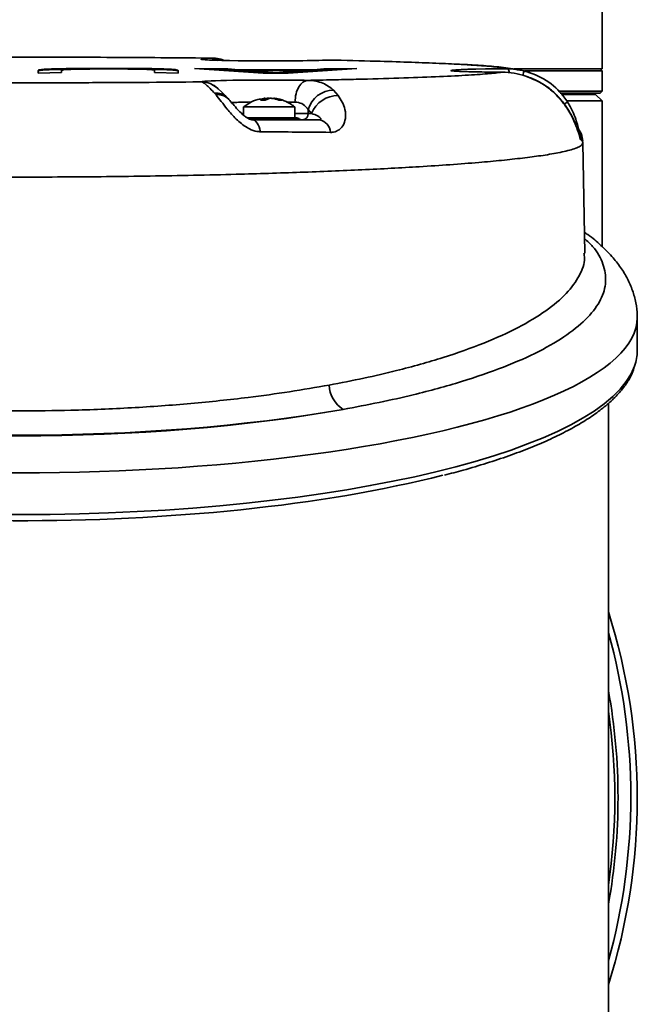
# Model space of a CAD drawing. Header units: millimetres. Extents: x -71 to 231, y 92 to 236.
# Tile 3 of 24: x -64.85 to -60.02, y 113.74 to 121.44. Entities that reach past the tile are written whole.
import ezdxf

# ---------------------------------------------------------------- set-up
doc = ezdxf.new("R2010")
doc.units = ezdxf.units.MM

msp = doc.modelspace()

# ---------------------------------------------------------------- linework, layer by layer
at = {"color": 7, "linetype": 'Continuous', "lineweight": 35}
for p, q in [((-60.298985, 121.051905), (-60.298985, 121.751905)), ((-63.360628, 121.134778), (-63.341136, 121.135663)), ((-62.438104, 121.121043), (-62.445578, 121.120705)), ((-62.445578, 121.120705), (-62.437659, 121.120824)), ((-62.430186, 121.121163), (-62.437659, 121.120824)), ((-64.705009, 121.039676), (-64.705009, 121.01829)), ((-64.657673, 121.04354), (-64.657673, 121.048538)), ((-64.52092, 121.023161), (-64.52092, 121.039648)), ((-64.486224, 121.048883), (-64.486224, 121.053881)), ((-64.39113, 121.049967), (-64.486224, 121.048883)), ((-63.84094, 121.049154), (-63.927807, 121.04993)), ((-63.84094, 121.049154), (-63.84094, 121.054153)), ((-63.794398, 121.039648), (-63.794398, 121.023226)), ((-63.663275, 121.043961), (-63.663275, 121.04896)), ((-63.609909, 121.018326), (-63.609909, 121.039676)), ((-63.221992, 121.051543), (-63.483816, 121.055822)), ((-63.483816, 121.055822), (-62.9463, 121.01829)), ((-63.221992, 121.046545), (-63.390355, 121.049297)), ((-63.138509, 121.045549), (-63.221992, 121.051543)), ((-63.221992, 121.046545), (-63.221992, 121.051543)), ((-63.138509, 121.040551), (-63.221992, 121.046545)), ((-62.550914, 121.045549), (-63.138509, 121.045549)), ((-63.138509, 121.040551), (-63.138509, 121.045549)), ((-63.082062, 121.040551), (-63.138509, 121.040551)), ((-63.082062, 121.03631), (-63.082062, 121.041309)), ((-62.608321, 121.041309), (-63.082062, 121.041309)), ((-62.751334, 121.01829), (-62.213832, 121.055822)), ((-62.608321, 121.03631), (-62.608321, 121.041309)), ((-62.550914, 121.040551), (-62.608321, 121.040551)), ((-62.472059, 121.051543), (-62.550914, 121.045549)), ((-62.472059, 121.046545), (-62.550914, 121.040551)), ((-62.550914, 121.040551), (-62.550914, 121.045549)), ((-62.213832, 121.055822), (-62.472059, 121.051543)), ((-62.472059, 121.046545), (-62.472059, 121.051543)), ((-62.30769, 121.049269), (-62.472059, 121.046545)), ((-60.298985, 121.051905), (-60.986873, 121.051905)), ((-60.298985, 121.036905), (-60.898848, 121.036905)), ((-60.298985, 121.036905), (-60.313985, 121.051905)), ((-60.298985, 120.876905), (-60.298985, 121.036905)), ((-64.705009, 121.01829), (-64.704191, 121.01829)), ((-64.704191, 121.01829), (-64.52092, 121.023161)), ((-63.794398, 121.023226), (-63.609909, 121.018326)), ((-62.9463, 121.01829), (-62.751334, 121.01829)), ((-62.846978, 121.01829), (-62.846978, 121.023088)), ((-62.846978, 121.023088), (-62.842433, 121.023088)), ((-62.842433, 121.01829), (-62.842433, 121.023088)), ((-60.895261, 120.99558), (-60.895208, 120.9961)), ((-62.39722, 120.885838), (-62.360371, 120.844313)), ((-63.314747, 120.849449), (-63.325621, 120.86197)), ((-62.936538, 120.821517), (-62.968225, 120.807708)), ((-62.968225, 120.807708), (-62.93012, 120.807708)), ((-62.936538, 120.807708), (-62.936538, 120.821517)), ((-62.934528, 120.807708), (-62.934528, 120.822114)), ((-62.93012, 120.807708), (-62.898433, 120.821517)), ((-62.920028, 120.812106), (-62.920028, 120.821517)), ((-62.863442, 120.822114), (-62.863442, 120.81915)), ((-62.855942, 120.821517), (-62.855942, 120.817573)), ((-60.635141, 120.876905), (-60.298985, 120.876905)), ((-60.313985, 120.861905), (-60.626854, 120.861905)), ((-60.620476, 120.809808), (-60.619652, 120.811089)), ((-60.616312, 120.851905), (-60.348985, 120.851905)), ((-60.298985, 120.801905), (-60.572837, 120.801905)), ((-60.523985, 120.851905), (-60.523985, 120.861905)), ((-60.298985, 120.801905), (-60.348985, 120.851905)), ((-60.313985, 120.861905), (-60.298985, 120.876905)), ((-60.298985, 119.664201), (-60.298985, 120.801905)), ((-63.098985, 120.755554), (-63.098985, 120.689905)), ((-63.098985, 120.755554), (-62.998985, 120.755554)), ((-62.998985, 120.755554), (-62.698985, 120.755554)), ((-62.698402, 120.791952), (-62.763369, 120.793133)), ((-62.698985, 120.66938), (-62.698985, 120.755554)), ((-62.594062, 120.734406), (-62.594772, 120.703071)), ((-62.567764, 120.703071), (-62.594062, 120.734406)), ((-60.562048, 120.781085), (-60.567839, 120.791158)), ((-60.567218, 120.79158), (-60.567521, 120.790999)), ((-63.118832, 120.703071), (-63.098985, 120.703071)), ((-63.074054, 120.66938), (-62.683278, 120.66938)), ((-62.668278, 120.66438), (-63.063101, 120.66438)), ((-62.698985, 120.703071), (-62.594772, 120.703071)), ((-62.594772, 120.703071), (-62.567764, 120.703071)), ((-60.434041, 119.61274), (-60.449071, 120.473763)), ((-60.023985, 118.848518), (-60.023985, 119.107337)), ((-60.248985, 110.651905), (-60.248985, 118.43833))]:
    msp.add_line(p, q, dxfattribs=at)
at = {"color": 7, "linetype": 'Continuous', "lineweight": 35, "flags": 128}
for points in [[(-63.228781, 120.829313), (-63.229378, 120.829949), (-63.268954, 120.869357), (-63.298398, 120.896292), (-63.319682, 120.913846), (-63.324015, 120.917063), (-63.328119, 120.919947), (-63.328389, 120.920131), (-63.328438, 120.920165), (-63.32845, 120.920173), (-63.328451, 120.920174), (-63.328452, 120.920174), (-63.328452, 120.920174), (-63.319628, 120.912462)], [(-62.966417, 120.560397), (-62.971703, 120.580706), (-62.978111, 120.599139), (-62.985524, 120.615354), (-62.993804, 120.629052), (-63.002798, 120.639977), (-63.012339, 120.647929), (-63.02225, 120.65276), (-63.032348, 120.65438)]]:
    msp.add_lwpolyline(points, dxfattribs=at)
at = {"color": 7, "linetype": 'Continuous', "lineweight": 35}
for centre, radius, start, end in [((-63.363383, 120.997717), 0.137089, 61.8409578, 88.8481603), ((-60.047328, 120.790542), 0.894581, 163.9919594, 166.2638152), ((-62.394295, 120.678386), 0.207473, 90.8078749, 164.3350442), ((-63.310905, 120.745659), 0.117238, 45.5218298, 97.2107875), ((-63.299109, 120.734446), 0.116062, 43.6850791, 97.7436697), ((-62.887699, 120.577863), 0.245789, 97.5580853, 101.3296166), ((-62.910846, 120.574767), 0.248934, 69.3503011, 82.4044909), ((-62.888846, 120.574767), 0.248934, 69.3503016, 82.4044905), ((-62.362365, 120.624357), 0.219966, 89.4805349, 159.0317753), ((-60.497618, 120.630129), 0.175814, 113.3204218, 122.3536172), ((-62.683278, 120.64438), 0.025, 53.1301024, 90), ((-62.638278, 120.70438), 0.05, 233.1301024, 270), ((-62.64154, 120.701062), 0.046811, 274.2656193, 2.4601934), ((-62.531301, 120.545383), 0.111805, 5.4084217, 77.133268), ((-60.624286, 120.47938), 0.175, 2.3361832, 42.4696426), ((-60.636728, 120.479409), 0.175338, 4.8036961, 29.7489807), ((-62.196766, 118.58972), 0.234983, 182.1455065, 237.6404648), ((-64.848985, 115.351905), 4.825, 342.43361, 17.56639), ((-64.848985, 115.364846), 4.775, 344.440152, 15.559848), ((-64.848985, 115.358375), 4.675, 349.7231557, 10.2768443), ((-64.848985, 115.351905), 4.65, 351.5901921, 8.4098079)]:
    msp.add_arc(centre, radius, start, end, dxfattribs=at)
for centre, major_axis, ratio, start_param, end_param in [((-62.898985, 121.127808), (0.532876, 0), 0.02618593, 2.61858782, 3.33465142), ((-62.898985, 121.127808), (0.532876, 0), 0.02618593, 3.33465142, 5.7589928), ((-60.948985, 121.039365), (0.53056, 0), 0.02618593, 1.74142454, 4.46398804), ((-62.898985, 120.950922), (0.528244, 0), 0.02618593, 2.83833644, 3.18009337), ((-62.898985, 120.950922), (0.528244, 0), 0.02618593, 0.96715832, 2.83833644), ((-64.848985, 119.107337), (4.825, 0), 0.25128914, 3.14153928, 6.28325027), ((-64.848985, 118.848518), (4.825, 0), 0.26517252, 6.189822, 6.28318531), ((-64.848985, 118.848518), (4.825, 0), 0.26517252, 3.2373385, 6.189822), ((-64.848985, 119.397115), (4.525, 0), 0.26794919, 4.12001597, 5.30476199), ((-64.848985, 119.426007), (4.614811, 0), 0.26795212, 4.13305669, 5.29172127), ((-64.848985, 118.800222), (4.775, 0), 0.26794919, 3.92651738, 5.47725569)]:
    msp.add_ellipse(centre, major_axis=major_axis, ratio=ratio, start_param=start_param, end_param=end_param, dxfattribs=at)
for points, knots in [([(-63.341136, 121.135663), (-63.460152, 121.136901), (-63.698136, 121.139375), (-64.073328, 121.141885), (-64.457727, 121.143471), (-64.891255, 121.144047), (-65.366755, 121.143211), (-65.877591, 121.140679), (-66.202149, 121.137562), (-66.36434, 121.136004)], [0, 0, 0, 0, 0.1237087, 0.24736634, 0.37345759, 0.49944035, 0.66622293, 0.8332013, 1, 1, 1, 1]), ([(-63.25139, 121.117461), (-63.259708, 121.121119), (-63.285514, 121.132465), (-63.31801, 121.135888), (-63.343032, 121.135778), (-63.347777, 121.1356), (-63.348839, 121.135554), (-63.349014, 121.135546), (-63.34909, 121.135542), (-63.349071, 121.135543), (-63.349075, 121.135543), (-63.349076, 121.135543), (-63.349076, 121.135543)], [0, 0, 0, 0, 0.27269545, 0.84596522, 0.97492358, 0.99011644, 0.99903673, 0.99967526, 0.99993258, 0.99996738, 0.99999443, 1, 1, 1, 1]), ([(-63.279239, 121.11814), (-63.280975, 121.119515), (-63.298725, 121.133571), (-63.321021, 121.134671), (-63.341136, 121.135663)], [0, 0, 0, 0, 0.09783218, 1, 1, 1, 1]), ([(-61.386126, 121.085938), (-61.394776, 121.086475), (-61.452988, 121.090091), (-61.594705, 121.096399), (-61.811537, 121.104708), (-62.085002, 121.113187), (-62.305792, 121.118288), (-62.430182, 121.121162)], [0, 0, 0, 0, 0.03890977, 0.26183083, 0.48617499, 0.71051765, 1, 1, 1, 1]), ([(-64.657673, 121.048538), (-64.672822, 121.047082), (-64.703014, 121.044181), (-64.704345, 121.041174), (-64.705009, 121.039676)], [0, 0, 0, 0, 0.501780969, 1, 1, 1, 1]), ([(-64.657673, 121.04354), (-64.672822, 121.042084), (-64.703014, 121.039183), (-64.704345, 121.036176), (-64.705009, 121.034678)], [0, 0, 0, 0, 0.50178097, 1, 1, 1, 1]), ([(-64.486224, 121.053881), (-64.528294, 121.053065), (-64.602117, 121.051634), (-64.640964, 121.049469), (-64.657673, 121.048538)], [0, 0, 0, 0, 0.56988973, 1, 1, 1, 1]), ([(-64.486224, 121.048883), (-64.528294, 121.048067), (-64.602117, 121.046635), (-64.640964, 121.044471), (-64.657673, 121.04354)], [0, 0, 0, 0, 0.56988973, 1, 1, 1, 1]), ([(-64.52092, 121.039648), (-64.519953, 121.040834), (-64.518198, 121.042987), (-64.499563, 121.045719), (-64.473143, 121.047739), (-64.446706, 121.04866), (-64.434588, 121.049082)], [0, 0, 0, 0, 0.35970146, 0.65230106, 0.84062764, 1, 1, 1, 1]), ([(-64.160966, 121.055941), (-64.229579, 121.055873), (-64.343973, 121.05576), (-64.445566, 121.054418), (-64.486224, 121.053881)], [0, 0, 0, 0, 0.59979578, 1, 1, 1, 1]), ([(-64.434588, 121.049082), (-64.416162, 121.049504), (-64.377109, 121.0504), (-64.277318, 121.051351), (-64.197411, 121.051453), (-64.144821, 121.051521)], [0, 0, 0, 0, 0.23393438, 0.49581229, 1, 1, 1, 1]), ([(-63.84094, 121.054153), (-63.894087, 121.054726), (-63.996687, 121.055833), (-64.107537, 121.055906), (-64.160966, 121.055941)], [0, 0, 0, 0, 0.51800847, 1, 1, 1, 1]), ([(-64.144821, 121.051521), (-64.103552, 121.051471), (-64.03336, 121.051387), (-63.970011, 121.05061), (-63.943907, 121.05029)], [0, 0, 0, 0, 0.58794652, 1, 1, 1, 1]), ([(-63.943907, 121.05029), (-63.915789, 121.049771), (-63.865616, 121.048845), (-63.8395, 121.0474), (-63.82802, 121.046764)], [0, 0, 0, 0, 0.56042219, 1, 1, 1, 1]), ([(-63.663275, 121.04896), (-63.687089, 121.050145), (-63.729896, 121.052277), (-63.806812, 121.053576), (-63.84094, 121.054153)], [0, 0, 0, 0, 0.55630147, 1, 1, 1, 1]), ([(-63.663275, 121.043961), (-63.687089, 121.045147), (-63.729896, 121.047278), (-63.806812, 121.048578), (-63.84094, 121.049154)], [0, 0, 0, 0, 0.55630147, 1, 1, 1, 1]), ([(-63.82802, 121.046764), (-63.817315, 121.04565), (-63.794874, 121.043316), (-63.794561, 121.040907), (-63.794398, 121.039648)], [0, 0, 0, 0, 0.47705833, 1, 1, 1, 1]), ([(-63.609909, 121.039676), (-63.611126, 121.041634), (-63.613094, 121.0448), (-63.649407, 121.04781), (-63.663275, 121.04896)], [0, 0, 0, 0, 0.61810095, 1, 1, 1, 1]), ([(-63.609909, 121.034678), (-63.611126, 121.036635), (-63.613094, 121.039802), (-63.649407, 121.042812), (-63.663275, 121.043961)], [0, 0, 0, 0, 0.61810095, 1, 1, 1, 1]), ([(-63.082062, 121.041309), (-63.056282, 121.039379), (-63.009629, 121.035888), (-62.947729, 121.031194), (-62.903981, 121.027841), (-62.876024, 121.025616), (-62.858712, 121.024242), (-62.850618, 121.023446), (-62.846978, 121.023088)], [0, 0, 0, 0, 0.318811, 0.5769517, 0.77442669, 0.8715325, 0.94222411, 1, 1, 1, 1]), ([(-63.082062, 121.03631), (-63.056281, 121.034381), (-63.009626, 121.030889), (-62.947735, 121.026196), (-62.903968, 121.022842), (-62.876044, 121.020618), (-62.859497, 121.01931), (-62.85206, 121.018581), (-62.849091, 121.01829)], [0, 0, 0, 0, 0.322299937, 0.583265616, 0.782901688, 0.881070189, 0.952535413, 1, 1, 1, 1]), ([(-62.842433, 121.023088), (-62.839476, 121.023385), (-62.831842, 121.024152), (-62.814951, 121.02549), (-62.792544, 121.027285), (-62.752978, 121.03035), (-62.691062, 121.035081), (-62.638192, 121.03906), (-62.608321, 121.041309)], [0, 0, 0, 0, 0.04790425, 0.12367808, 0.21972375, 0.34256029, 0.62855575, 1, 1, 1, 1]), ([(-62.840367, 121.01829), (-62.838067, 121.01852), (-62.831068, 121.01922), (-62.814926, 121.020492), (-62.792554, 121.022286), (-62.752971, 121.025352), (-62.691065, 121.030082), (-62.638193, 121.034062), (-62.608321, 121.03631)], [0, 0, 0, 0, 0.03749688, 0.11409901, 0.21119455, 0.33537381, 0.62449549, 1, 1, 1, 1]), ([(-61.30522, 121.029248), (-61.316648, 121.029514), (-61.35008, 121.030293), (-61.390984, 121.031806), (-61.425158, 121.033452), (-61.44354, 121.034871), (-61.445465, 121.0351), (-61.446192, 121.035186)], [0, 0, 0, 0, 0.14457617, 0.42293106, 0.66773645, 0.87464547, 1, 1, 1, 1]), ([(-61.039075, 121.053057), (-61.0615, 121.057348), (-61.106406, 121.065941), (-61.231689, 121.07695), (-61.342911, 121.083423), (-61.386126, 121.085938)], [0, 0, 0, 0, 0.37886016, 0.75866269, 1, 1, 1, 1]), ([(-60.940946, 121.041286), (-60.965152, 121.046529), (-61.03223, 121.061058), (-61.16603, 121.07319), (-61.281627, 121.081557), (-61.358825, 121.085232), (-61.370047, 121.085766)], [0, 0, 0, 0, 0.20042574, 0.5553977, 0.93536672, 1, 1, 1, 1]), ([(-61.039118, 121.053056), (-61.039117, 121.053056), (-60.995143, 121.053227), (-60.951181, 121.045235), (-60.90722, 121.037242)], [0, 0, 0, 0, 0.000022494, 1, 1, 1, 1]), ([(-61.023509, 121.021039), (-61.024987, 121.0276), (-61.029527, 121.047752), (-61.03523, 121.05092), (-61.039075, 121.053057)], [0, 0, 0, 0, 0.32561337, 1, 1, 1, 1]), ([(-60.90722, 121.037242), (-60.847739, 121.016191), (-60.728854, 120.974116), (-60.621816, 120.872324), (-60.577325, 120.805684), (-60.567521, 120.790999)], [0, 0, 0, 0, 0.43840482, 0.87624668, 1, 1, 1, 1]), ([(-60.844869, 121.01531), (-60.858196, 121.021254), (-60.873309, 121.027993), (-60.893534, 121.031866), (-60.895922, 121.032324)], [0, 0, 0, 0, 0.88190911, 1, 1, 1, 1]), ([(-62.698402, 120.791952), (-62.696398, 120.814111), (-62.692388, 120.85843), (-62.669211, 120.914106), (-62.637012, 120.953466), (-62.611759, 120.959362), (-62.599132, 120.96231)], [0, 0, 0, 0, 0.24999986, 0.49999981, 0.74999986, 1, 1, 1, 1]), ([(-62.599167, 120.962311), (-62.599166, 120.962311), (-62.555188, 120.961374), (-62.477276, 120.948571), (-62.422774, 120.905862), (-62.39722, 120.885838)], [0, 0, 0, 0, 0.00000937, 0.53114958, 1, 1, 1, 1]), ([(-62.599138, 120.96231), (-62.533462, 120.963605), (-62.401981, 120.966199), (-62.157336, 120.971901), (-61.877622, 120.979734), (-61.591181, 120.990189), (-61.359981, 121.001496), (-61.181649, 121.013436), (-61.113554, 121.021738), (-61.079425, 121.025898)], [0, 0, 0, 0, 0.08400624, 0.16817958, 0.33447484, 0.50150814, 0.66895313, 0.83408215, 1, 1, 1, 1]), ([(-61.069925, 121.025901), (-61.085247, 121.026007), (-61.129748, 121.026315), (-61.199331, 121.027134), (-61.263437, 121.028171), (-61.294952, 121.028983), (-61.30522, 121.029248)], [0, 0, 0, 0, 0.17466345, 0.50728741, 0.83947143, 1, 1, 1, 1]), ([(-60.895261, 120.99558), (-60.925122, 121.003948), (-60.98584, 121.020963), (-61.048259, 121.02571), (-61.079466, 121.025899), (-61.079467, 121.025899)], [0, 0, 0, 0, 0.49179444, 0.99998413, 1, 1, 1, 1]), ([(-60.620476, 120.809808), (-60.64308, 120.834232), (-60.688948, 120.883792), (-60.780677, 120.949772), (-60.853893, 120.979042), (-60.895261, 120.99558)], [0, 0, 0, 0, 0.29709368, 0.60285511, 1, 1, 1, 1]), ([(-60.619974, 120.811099), (-60.641013, 120.834097), (-60.683826, 120.880897), (-60.762226, 120.936718), (-60.83033, 120.974164), (-60.873333, 120.987365), (-60.885173, 120.991)], [0, 0, 0, 0, 0.2873251, 0.58468587, 0.88565071, 1, 1, 1, 1]), ([(-66.274167, 120.949349), (-66.274005, 120.949348), (-66.121393, 120.947979), (-65.810075, 120.945704), (-65.332142, 120.943701), (-64.849786, 120.943021), (-64.367924, 120.943776), (-63.894218, 120.946134), (-63.58391, 120.948757), (-63.430842, 120.950348), (-63.426838, 120.95039)], [0, 0, 0, 0, 0.00017703, 0.16656379, 0.33282574, 0.49899102, 0.66435431, 0.829961, 0.99555164, 1, 1, 1, 1]), ([(-63.325621, 120.86197), (-63.349306, 120.886506), (-63.395785, 120.934654), (-63.42029, 120.948911), (-63.426838, 120.95039), (-63.426838, 120.95039)], [0, 0, 0, 0, 0.50958507, 0.99999138, 1, 1, 1, 1]), ([(-63.320442, 120.91108), (-63.333451, 120.921109), (-63.36451, 120.945052), (-63.403929, 120.948428), (-63.426838, 120.95039)], [0, 0, 0, 0, 0.41885727, 1, 1, 1, 1]), ([(-63.3476, 120.93146), (-63.339834, 120.927728), (-63.332037, 120.923982), (-63.325401, 120.918043), (-63.325375, 120.918019)], [0, 0, 0, 0, 0.99602857, 1, 1, 1, 1]), ([(-62.966417, 120.560397), (-62.975898, 120.560981), (-63.004964, 120.562772), (-63.04157, 120.576333), (-63.097949, 120.606967), (-63.161885, 120.660651), (-63.224985, 120.734529), (-63.274865, 120.799609), (-63.301446, 120.832827), (-63.314747, 120.849449)], [0, 0, 0, 0, 0.05886078, 0.18045689, 0.2210535, 0.42643958, 0.64506235, 0.82239484, 1, 1, 1, 1]), ([(-63.210041, 120.808735), (-63.214774, 120.814386), (-63.220797, 120.821579), (-63.227597, 120.827745), (-63.229054, 120.829066)], [0, 0, 0, 0, 0.78572152, 1, 1, 1, 1]), ([(-63.033527, 120.654474), (-63.034414, 120.654524), (-63.036213, 120.654625), (-63.043367, 120.656294), (-63.053449, 120.659855), (-63.067641, 120.666852), (-63.088223, 120.680165), (-63.115565, 120.702811), (-63.148387, 120.736438), (-63.181247, 120.775651), (-63.204454, 120.801233), (-63.215881, 120.81383)], [0, 0, 0, 0, 0.03412527, 0.06927559, 0.10572559, 0.15788625, 0.22931655, 0.34910699, 0.52774645, 0.76745725, 1, 1, 1, 1]), ([(-62.943098, 120.819512), (-62.958614, 120.817413), (-62.996505, 120.812286), (-63.049694, 120.790209), (-63.082836, 120.766085), (-63.097738, 120.755238)], [0, 0, 0, 0, 0.27624002, 0.67458871, 1, 1, 1, 1]), ([(-62.934691, 120.822214), (-62.9351, 120.822218), (-62.935916, 120.822226), (-62.938732, 120.82194), (-62.941064, 120.821641), (-62.942028, 120.821517)], [0, 0, 0, 0, 0.37045732, 0.73975938, 1, 1, 1, 1]), ([(-62.936538, 120.821517), (-62.935782, 120.8217), (-62.934601, 120.821985), (-62.934701, 120.82208), (-62.934736, 120.822114)], [0, 0, 0, 0, 0.64040929, 1, 1, 1, 1]), ([(-62.920028, 120.821517), (-62.918498, 120.82169), (-62.915437, 120.822037), (-62.910279, 120.822258), (-62.905469, 120.822215), (-62.901764, 120.821942), (-62.900189, 120.821641), (-62.899538, 120.821517)], [0, 0, 0, 0, 0.21361366, 0.42729609, 0.63945848, 0.85095926, 1, 1, 1, 1]), ([(-62.877942, 120.821517), (-62.879473, 120.82169), (-62.882534, 120.822037), (-62.887691, 120.822258), (-62.892501, 120.822215), (-62.896207, 120.821942), (-62.897782, 120.821641), (-62.898433, 120.821517)], [0, 0, 0, 0, 0.21361365, 0.42729606, 0.63945843, 0.85095919, 1, 1, 1, 1]), ([(-62.863234, 120.822114), (-62.863282, 120.822153), (-62.863439, 120.822278), (-62.861917, 120.822204), (-62.859261, 120.821944), (-62.856913, 120.821642), (-62.855942, 120.821517)], [0, 0, 0, 0, 0.14065465, 0.45900548, 0.77636355, 1, 1, 1, 1]), ([(-62.701648, 120.755759), (-62.709317, 120.762061), (-62.733729, 120.78212), (-62.783417, 120.804193), (-62.828889, 120.81979), (-62.854559, 120.820741), (-62.85774, 120.820859)], [0, 0, 0, 0, 0.17313249, 0.55110545, 0.94436374, 1, 1, 1, 1]), ([(-62.823059, 120.807708), (-62.819227, 120.808038), (-62.811564, 120.808698), (-62.80456, 120.808038), (-62.801059, 120.807708)], [0, 0, 0, 0, 0.49999997, 1, 1, 1, 1]), ([(-62.360371, 120.844313), (-62.33865, 120.809452), (-62.304339, 120.754381), (-62.29977, 120.666631), (-62.319707, 120.606526), (-62.358197, 120.568433), (-62.395582, 120.556456), (-62.41567, 120.556016), (-62.419994, 120.555921)], [0, 0, 0, 0, 0.33937031, 0.53610449, 0.7048174, 0.85591601, 0.96898636, 1, 1, 1, 1]), ([(-60.462006, 120.494092), (-60.46335, 120.495715), (-60.467111, 120.500255), (-60.47806, 120.53887), (-60.502708, 120.613207), (-60.547187, 120.711927), (-60.59574, 120.776772), (-60.620476, 120.809808)], [0, 0, 0, 0, 0.09894009, 0.27684678, 0.48177768, 0.73598556, 1, 1, 1, 1]), ([(-60.481261, 120.557378), (-60.48122, 120.557281), (-60.481015, 120.55679), (-60.482737, 120.561184), (-60.487116, 120.573341), (-60.496868, 120.599989), (-60.513418, 120.640774), (-60.539231, 120.693947), (-60.574165, 120.753401), (-60.604656, 120.791787), (-60.619776, 120.810822)], [0, 0, 0, 0, 0.01217838, 0.06158438, 0.1378185, 0.25571909, 0.40719196, 0.58519659, 0.79430319, 1, 1, 1, 1]), ([(-63.034284, 120.793308), (-63.035898, 120.793293), (-63.075964, 120.79292), (-63.13646, 120.791136), (-63.175871, 120.788928), (-63.192754, 120.787983)], [0, 0, 0, 0, 0.02341944, 0.58164041, 1, 1, 1, 1]), ([(-62.594062, 120.734406), (-62.60617, 120.74941), (-62.628535, 120.777124), (-62.669537, 120.790348), (-62.6933, 120.791668), (-62.698402, 120.791952)], [0, 0, 0, 0, 0.48105449, 0.88856618, 1, 1, 1, 1]), ([(-60.4798, 120.571772), (-60.48014, 120.573316), (-60.482886, 120.585792), (-60.4916, 120.620821), (-60.509188, 120.675175), (-60.532294, 120.731797), (-60.553283, 120.766564), (-60.562048, 120.781085)], [0, 0, 0, 0, 0.0301903, 0.24398434, 0.50316964, 0.7925025, 1, 1, 1, 1]), ([(-63.032348, 120.65438), (-62.942302, 120.65438), (-62.761752, 120.65438), (-62.591663, 120.65438), (-62.506404, 120.65438)], [0, 0, 0, 0, 0.4987369, 1, 1, 1, 1]), ([(-62.506404, 120.65438), (-62.504486, 120.654535), (-62.500654, 120.654844), (-62.496349, 120.65771), (-62.496182, 120.664041), (-62.504552, 120.674217), (-62.527253, 120.689408), (-62.551479, 120.697579), (-62.567764, 120.703071)], [0, 0, 0, 0, 0.03983707, 0.07956345, 0.18973712, 0.34409873, 0.55909431, 1, 1, 1, 1]), ([(-60.449558, 120.473755), (-60.451042, 120.468029), (-60.454009, 120.456577), (-60.482173, 120.439936), (-60.524249, 120.424183), (-60.577895, 120.409707), (-60.639326, 120.396506), (-60.705609, 120.384578), (-60.774005, 120.373924), (-60.844784, 120.364151), (-60.918957, 120.354913), (-60.998399, 120.345929), (-61.082102, 120.33727), (-61.169666, 120.328938), (-61.300256, 120.317453), (-61.4809, 120.303406), (-61.711424, 120.288164), (-61.9424, 120.274969), (-62.171776, 120.263485), (-62.409389, 120.253064), (-62.653317, 120.24372), (-62.902007, 120.235451), (-63.179782, 120.227524), (-63.488123, 120.220298), (-63.827385, 120.214197), (-64.168616, 120.209804), (-64.509354, 120.207274), (-64.825169, 120.206122), (-65.118606, 120.207711), (-65.393301, 120.212826), (-65.63577, 120.220002), (-65.844117, 120.228008), (-66.017282, 120.235793), (-66.191655, 120.244775), (-66.366821, 120.254952), (-66.539067, 120.266116), (-66.709378, 120.278281), (-66.878661, 120.291434), (-67.050646, 120.305899), (-67.216828, 120.320976), (-67.377504, 120.336607), (-67.535785, 120.353045), (-67.656107, 120.366333), (-67.739786, 120.375945), (-67.784833, 120.381209), (-67.830308, 120.386617), (-67.876165, 120.392169), (-67.922356, 120.397866), (-67.966938, 120.403466), (-68.017393, 120.409934), (-68.080655, 120.418208), (-68.164352, 120.429461), (-68.252488, 120.441771), (-68.355263, 120.456685), (-68.462814, 120.473018), (-68.570284, 120.490271), (-68.661221, 120.505581), (-68.737071, 120.518931), (-68.804392, 120.531309), (-68.863838, 120.542716), (-68.953225, 120.560566), (-69.055949, 120.58295), (-69.156819, 120.608427), (-69.194554, 120.621125), (-69.213809, 120.627605)], [0, 0, 0, 0, 0.02152093, 0.0430412, 0.06312197, 0.08176288, 0.09896358, 0.11472377, 0.12904317, 0.14194182, 0.15493576, 0.16771425, 0.18027726, 0.19262479, 0.2047568, 0.23249427, 0.25903494, 0.28164165, 0.30394968, 0.32587478, 0.34741702, 0.36857649, 0.38935331, 0.4161345, 0.44258417, 0.46867785, 0.49441596, 0.51979894, 0.5398152, 0.56052255, 0.58192339, 0.59509925, 0.60852603, 0.62220412, 0.63613387, 0.65031561, 0.66395788, 0.67816357, 0.6929328, 0.70826563, 0.7221284, 0.73667225, 0.75268177, 0.75711734, 0.76165345, 0.76629008, 0.77102724, 0.77586492, 0.78080311, 0.78523874, 0.79218008, 0.80162677, 0.81353417, 0.8230946, 0.83913782, 0.85482113, 0.86729649, 0.87915441, 0.890395, 0.90101842, 0.91102479, 0.941741, 0.97027171, 1, 1, 1, 1]), ([(-62.419994, 120.555921), (-62.519173, 120.556842), (-62.696209, 120.558486), (-62.883882, 120.559814), (-62.966417, 120.560397)], [0, 0, 0, 0, 0.56021746, 1, 1, 1, 1]), ([(-60.452939, 120.486005), (-60.452346, 120.487839), (-60.451447, 120.490617), (-60.459326, 120.49321), (-60.462006, 120.494092)], [0, 0, 0, 0, 0.65994066, 1, 1, 1, 1]), ([(-60.451593, 120.482435), (-60.451593, 120.482435), (-60.450092, 120.483666), (-60.451515, 120.484836), (-60.452939, 120.486005)], [0, 0, 0, 0, 0.000021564, 1, 1, 1, 1]), ([(-60.451591, 120.482431), (-60.451136, 120.481576), (-60.450222, 120.479858), (-60.449611, 120.477267), (-60.448698, 120.475225), (-60.449383, 120.474054), (-60.449558, 120.473755)], [0, 0, 0, 0, 0.29551851, 0.59422715, 0.89612601, 1, 1, 1, 1]), ([(-60.43601, 119.72555), (-60.413595, 119.705191), (-60.342243, 119.640382), (-60.284259, 119.527112), (-60.260908, 119.388161), (-60.300351, 119.248245), (-60.401409, 119.109442), (-60.563283, 118.973485), (-60.783109, 118.843088), (-61.060378, 118.720271), (-61.389349, 118.606408), (-61.722534, 118.515525), (-62.03683, 118.44435), (-62.227301, 118.408935), (-62.322536, 118.391228)], [0, 0, 0, 0, 0.042192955, 0.1343073, 0.226707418, 0.318823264, 0.412533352, 0.506544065, 0.600245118, 0.69352536, 0.787115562, 0.880379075, 0.940189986, 1, 1, 1, 1]), ([(-60.025198, 119.10753), (-60.024817, 119.113614), (-60.022363, 119.152747), (-60.033397, 119.224995), (-60.058299, 119.321091), (-60.098831, 119.413549), (-60.153055, 119.502853), (-60.221943, 119.590003), (-60.307807, 119.675089), (-60.379982, 119.737022), (-60.427813, 119.76917), (-60.436878, 119.775264)], [0, 0, 0, 0, 0.02242347, 0.14421519, 0.26595736, 0.39031266, 0.52014405, 0.65804449, 0.80576849, 0.96318612, 1, 1, 1, 1]), ([(-62.431585, 118.580922), (-62.340054, 118.598505), (-62.156991, 118.633672), (-61.854269, 118.704414), (-61.532678, 118.794806), (-61.214288, 118.908111), (-60.944678, 119.03045), (-60.729876, 119.160476), (-60.56916, 119.296211), (-60.470915, 119.434904), (-60.429278, 119.541068), (-60.438207, 119.600006), (-60.440121, 119.612634)], [0, 0, 0, 0, 0.0745949, 0.14919098, 0.26579114, 0.38279586, 0.49941831, 0.61697064, 0.73490843, 0.85247289, 0.96839098, 1, 1, 1, 1]), ([(-61.530499, 117.877454), (-61.481526, 117.890144), (-61.366576, 117.91993), (-61.198796, 117.970267), (-61.025517, 118.027801), (-60.864609, 118.088216), (-60.716116, 118.151261), (-60.580655, 118.21686), (-60.458648, 118.284913), (-60.350525, 118.355361), (-60.256782, 118.428179), (-60.177703, 118.50329), (-60.114757, 118.58065), (-60.071034, 118.650564), (-60.055472, 118.695497), (-60.049373, 118.713105)], [0, 0, 0, 0, 0.05891745, 0.13829136, 0.21796414, 0.29794724, 0.37825233, 0.458891, 0.53987266, 0.62119795, 0.70284207, 0.78471743, 0.86652456, 0.94769181, 1, 1, 1, 1]), ([(-67.266386, 118.580922), (-67.186114, 118.566809), (-67.025571, 118.538583), (-66.710847, 118.492731), (-66.317191, 118.446856), (-65.839306, 118.408117), (-65.34762, 118.384375), (-64.881758, 118.377055), (-64.422131, 118.38285), (-63.972892, 118.401386), (-63.508619, 118.435043), (-63.097212, 118.478696), (-62.737553, 118.527722), (-62.533575, 118.563189), (-62.431585, 118.580922)], [0, 0, 0, 0, 0.05596916, 0.1119378, 0.20880168, 0.30598933, 0.40284277, 0.49998729, 0.5779745, 0.67130485, 0.76493444, 0.85827302, 0.92913586, 1, 1, 1, 1])]:
    msp.add_open_spline(points, degree=3, knots=knots, dxfattribs=at)

doc.saveas('drawing.dxf')
